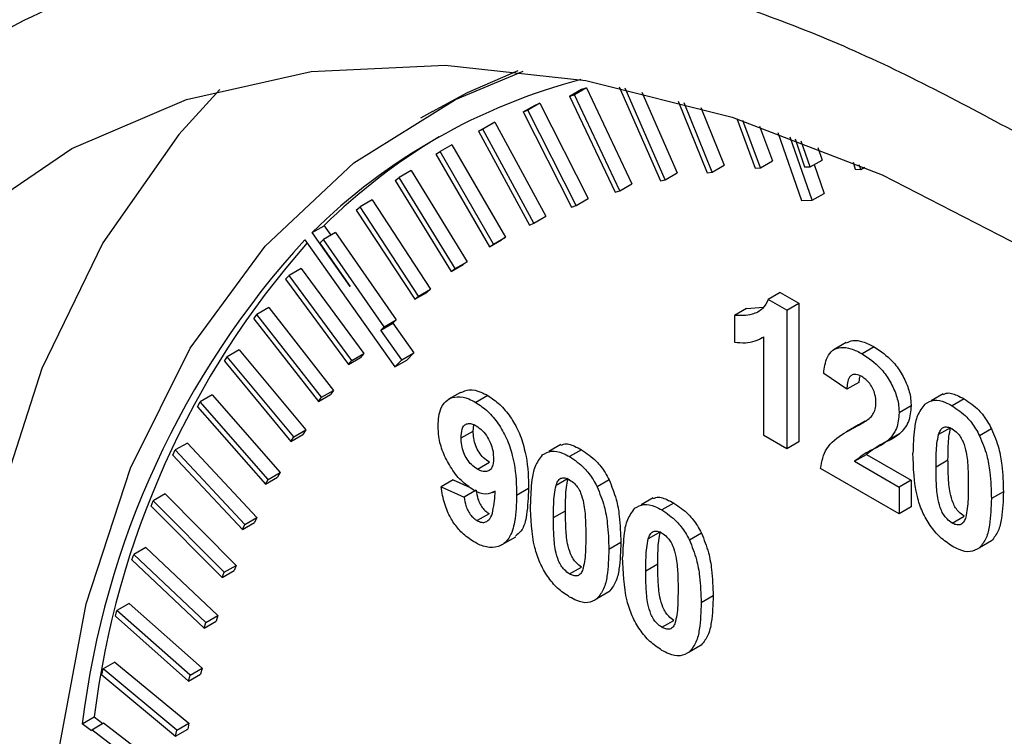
# Model space of a CAD drawing. Header units: inches. Extents: x 4 to 194, y 4 to 148.
# Tile 41 of 88: x 164.13 to 165.62, y 56.59 to 57.67. Entities that reach past the tile are written whole.
import ezdxf

# ---------------------------------------------------------------- set-up
doc = ezdxf.new("R2010")
doc.units = ezdxf.units.IN
doc.header["$LTSCALE"] = 18
doc.header["$MEASUREMENT"] = 0
doc.layers.add('SLD-DEFPOINTS', color=7, linetype='Continuous')
doc.layers.add('TEXT', color=140, linetype='Continuous', lineweight=25)
doc.dimstyles.new('SLDDIMSTYLE3', dxfattribs={"dimtxt": 0.18, "dimasz": 2.34, "dimexe": 0, "dimexo": 0.0625, "dimgap": 0, "dimtad": 0, "dimtih": 1, "dimtoh": 1, "dimdec": 0, "dimrnd": 1e-09, "dimzin": 0, "dimdsep": 46, "dimtxsty": 'Standard', "dimsah": 1, "dimcen": 0.09, "dimadec": 0, "dimazin": 0, "dimtfac": 2.34, "dimtdec": 0, "dimtofl": 0, "dimtmove": 0, "dimatfit": 3, "dimfxl": 0, "dimfrac": 2, "dimtolj": 1, "dimtzin": 0, "dimarcsym": 0})

msp = doc.modelspace()

# ---------------------------------------------------------------- linework, layer by layer
for p, q in [((164.9631, 57.5555), (164.9813, 57.566)), ((164.9886, 57.5681), (164.9704, 57.5576)), ((164.9813, 57.566), (164.9886, 57.5681)), ((164.9886, 57.5681), (165.0575, 57.4225)), ((165.0381, 57.5694), (165.1006, 57.4273)), ((165.1081, 57.4288), (165.0472, 57.5675)), ((164.9631, 57.5555), (164.9704, 57.5576)), ((164.9631, 57.5555), (165.032, 57.4099)), ((165.0393, 57.412), (164.9704, 57.5576)), ((165.0725, 57.5617), (165.1263, 57.4393)), ((164.8927, 57.5316), (164.9109, 57.5421)), ((164.9179, 57.5448), (164.8997, 57.5343)), ((164.9109, 57.5421), (164.9179, 57.5448)), ((164.9179, 57.5448), (164.9911, 57.4006)), ((165.1274, 57.5479), (165.1714, 57.4395)), ((165.1792, 57.4405), (165.1366, 57.5454)), ((165.1619, 57.5382), (165.1973, 57.451)), ((164.7552, 57.5325), (164.737, 57.522)), ((164.8927, 57.5316), (164.8997, 57.5343)), ((164.8927, 57.5316), (164.9659, 57.3874)), ((164.9729, 57.3901), (164.8997, 57.5343)), ((165.2164, 57.5215), (165.2443, 57.4466)), ((164.825, 57.5023), (164.8432, 57.5128)), ((164.8499, 57.516), (164.8317, 57.5055)), ((164.8432, 57.5128), (164.8499, 57.516)), ((164.8499, 57.516), (164.9272, 57.3736)), ((165.2523, 57.447), (165.2256, 57.5185)), ((165.2509, 57.51), (165.2705, 57.4575)), ((164.825, 57.5023), (164.8317, 57.5055)), ((164.825, 57.5023), (164.9023, 57.3599)), ((164.9091, 57.3631), (164.8317, 57.5055)), ((165.2785, 57.5003), (165.3147, 57.3976)), ((165.3309, 57.3978), (165.2972, 57.4935)), ((164.7848, 57.482), (164.7667, 57.4715)), ((164.7848, 57.482), (164.8661, 57.3417)), ((165.3048, 57.4907), (165.3192, 57.4484)), ((165.3274, 57.4483), (165.3142, 57.4872)), ((165.3392, 57.4775), (165.3456, 57.4588)), ((164.7602, 57.4678), (164.7667, 57.4715)), ((164.7602, 57.4678), (164.8415, 57.3274)), ((164.8479, 57.3312), (164.7667, 57.4715)), ((165.1792, 57.4405), (165.1973, 57.451)), ((165.2443, 57.4466), (165.2523, 57.447)), ((165.2523, 57.447), (165.2705, 57.4575)), ((165.3192, 57.4484), (165.3274, 57.4483)), ((165.3274, 57.4483), (165.3456, 57.4588)), ((165.3337, 57.452), (165.3491, 57.4083)), ((165.3926, 57.4556), (165.3959, 57.4451)), ((165.4042, 57.4445), (165.402, 57.4516)), ((165.4042, 57.4445), (165.4103, 57.448)), ((164.6985, 57.428), (164.7046, 57.4322)), ((164.7228, 57.4427), (164.7046, 57.4322)), ((164.7896, 57.2943), (164.7046, 57.4322)), ((164.7228, 57.4427), (164.8078, 57.3048)), ((165.1081, 57.4288), (165.1263, 57.4393)), ((165.1714, 57.4395), (165.1792, 57.4405)), ((165.3959, 57.4451), (165.4042, 57.4445)), ((164.6985, 57.428), (164.7835, 57.29)), ((165.0393, 57.412), (165.0575, 57.4225)), ((165.1006, 57.4273), (165.1081, 57.4288)), ((165.032, 57.4099), (165.0393, 57.412)), ((165.3309, 57.3978), (165.3491, 57.4083)), ((164.6399, 57.383), (164.6457, 57.3878)), ((164.6639, 57.3983), (164.6457, 57.3878)), ((164.7343, 57.2526), (164.6457, 57.3878)), ((164.6639, 57.3983), (164.7524, 57.2631)), ((164.9659, 57.3874), (164.9729, 57.3901)), ((164.9729, 57.3901), (164.9911, 57.4006)), ((165.3147, 57.3976), (165.3309, 57.3978)), ((164.6399, 57.383), (164.7285, 57.2478)), ((164.9091, 57.3631), (164.9272, 57.3736)), ((164.5728, 57.3489), (164.591, 57.3593)), ((164.591, 57.3593), (164.6012, 57.3448)), ((164.9023, 57.3599), (164.9091, 57.3631)), ((164.6304, 57.2672), (164.5728, 57.3489)), ((164.6083, 57.3488), (164.5901, 57.3383)), ((164.6083, 57.3488), (164.7002, 57.2166)), ((164.562, 57.3381), (164.6981, 57.1454)), ((164.5901, 57.3383), (164.5846, 57.3331)), ((164.5846, 57.3331), (164.6304, 57.2672)), ((164.682, 57.2061), (164.5901, 57.3383)), ((164.8415, 57.3274), (164.8597, 57.3379)), ((164.8415, 57.3274), (164.8479, 57.3312)), ((164.8479, 57.3312), (164.8661, 57.3417)), ((164.8661, 57.3417), (164.8597, 57.3379)), ((164.7835, 57.29), (164.8017, 57.3005)), ((164.7896, 57.2943), (164.8078, 57.3048)), ((164.8078, 57.3048), (164.8017, 57.3005)), ((164.5328, 57.2782), (164.5379, 57.2839)), ((164.5561, 57.2944), (164.5379, 57.2839)), ((164.633, 57.155), (164.5379, 57.2839)), ((164.5561, 57.2944), (164.6512, 57.1655)), ((164.7835, 57.29), (164.7896, 57.2943)), ((164.5328, 57.2782), (164.6279, 57.1492)), ((164.7285, 57.2478), (164.7467, 57.2583)), ((164.7285, 57.2478), (164.7343, 57.2526)), ((164.7343, 57.2526), (164.7524, 57.2631)), ((164.7524, 57.2631), (164.7467, 57.2583)), ((165.2824, 57.258), (165.2642, 57.2475)), ((165.2824, 57.258), (165.3104, 57.2418)), ((165.2922, 57.2313), (165.2642, 57.2475)), ((165.2922, 57.2313), (165.3104, 57.2418)), ((165.3104, 57.2418), (165.3104, 57.0318)), ((164.4845, 57.2185), (164.4892, 57.2247)), ((164.5074, 57.2352), (164.4892, 57.2247)), ((164.5873, 57.0994), (164.4892, 57.2247)), ((164.5074, 57.2352), (164.6055, 57.1099)), ((165.2312, 57.2337), (165.213, 57.2232)), ((165.213, 57.2232), (165.213, 57.1828)), ((165.2312, 57.2337), (165.2567, 57.2357)), ((165.2922, 57.2313), (165.2922, 57.0213)), ((164.4845, 57.2185), (164.5826, 57.0932)), ((164.677, 57.2012), (164.6952, 57.2117)), ((164.682, 57.2061), (164.7002, 57.2166)), ((164.7002, 57.2166), (164.6952, 57.2117)), ((164.6952, 57.2117), (164.727, 57.1667)), ((164.677, 57.2012), (164.682, 57.2061)), ((164.7088, 57.1562), (164.677, 57.2012)), ((165.2541, 57.1891), (165.2573, 57.191)), ((165.2573, 57.0415), (165.2573, 57.191)), ((165.3823, 57.1825), (165.3641, 57.172)), ((164.4624, 57.1713), (164.4442, 57.1608)), ((164.4624, 57.1713), (164.5632, 57.0499)), ((164.633, 57.155), (164.6512, 57.1655)), ((164.6512, 57.1655), (164.6461, 57.1597)), ((164.7088, 57.1562), (164.727, 57.1667)), ((164.727, 57.1667), (164.7163, 57.1559)), ((165.4248, 57.1758), (165.4066, 57.1653)), ((164.4399, 57.1541), (164.4442, 57.1608)), ((164.4399, 57.1541), (164.5406, 57.0327)), ((164.545, 57.0394), (164.4442, 57.1608)), ((164.6279, 57.1492), (164.6461, 57.1597)), ((164.6279, 57.1492), (164.633, 57.155)), ((164.6981, 57.1454), (164.7088, 57.1562)), ((164.6981, 57.1454), (164.7163, 57.1559)), ((165.3832, 57.1115), (165.3482, 57.1356)), ((165.4013, 57.122), (165.3832, 57.1115)), ((165.4024, 57.1309), (165.4013, 57.122)), ((164.5826, 57.0932), (164.6007, 57.1037)), ((164.5873, 57.0994), (164.6055, 57.1099)), ((164.6055, 57.1099), (164.6007, 57.1037)), ((164.7979, 57.1069), (164.7797, 57.0964)), ((165.5294, 57.1048), (165.5112, 57.0943)), ((164.399, 57.0852), (164.403, 57.0924)), ((164.4212, 57.1029), (164.403, 57.0924)), ((164.5062, 56.9751), (164.403, 57.0924)), ((164.4212, 57.1029), (164.5244, 56.9856)), ((164.5826, 57.0932), (164.5873, 57.0994)), ((164.8391, 57.1021), (164.8209, 57.0916)), ((165.561, 57.0971), (165.5428, 57.0866)), ((164.399, 57.0852), (164.5023, 56.968)), ((165.4806, 57.0864), (165.4624, 57.0759)), ((165.4109, 57.0631), (165.3927, 57.0526)), ((165.4011, 57.0576), (165.4109, 57.0631)), ((164.545, 57.0394), (164.5632, 57.0499)), ((164.5632, 57.0499), (164.5588, 57.0432)), ((164.7988, 57.0378), (164.817, 57.0483)), ((164.817, 57.0483), (164.8181, 57.0577)), ((165.4011, 57.0577), (165.3829, 57.0472)), ((165.463, 57.0439), (165.4448, 57.0334)), ((165.5404, 57.0534), (165.5223, 57.0429)), ((165.6026, 57.0515), (165.5844, 57.041)), ((164.3838, 57.0301), (164.3656, 57.0196)), ((164.3838, 57.0301), (164.4893, 56.9173)), ((164.5406, 57.0327), (164.5588, 57.0432)), ((164.5406, 57.0327), (164.545, 57.0394)), ((165.2922, 57.0213), (165.2573, 57.0415)), ((165.3104, 57.0318), (165.2922, 57.0213)), ((164.362, 57.012), (164.3656, 57.0196)), ((164.4711, 56.9068), (164.3656, 57.0196)), ((164.9497, 57.0277), (164.9315, 57.0172)), ((164.9813, 57.02), (164.9631, 57.0095)), ((164.362, 57.012), (164.4675, 56.8992)), ((164.8235, 56.9905), (164.8417, 57.001)), ((165.3948, 57.0025), (165.413, 57.013)), ((165.3948, 57.0025), (165.4624, 56.9635)), ((165.413, 57.013), (165.4806, 56.974)), ((165.5184, 56.9943), (165.5365, 57.0048)), ((164.5062, 56.9751), (164.5244, 56.9856)), ((164.5244, 56.9856), (164.5205, 56.9785)), ((165.4624, 56.9231), (165.3435, 56.9917)), ((164.5023, 56.968), (164.5205, 56.9785)), ((164.5023, 56.968), (164.5062, 56.9751)), ((164.7867, 56.9745), (164.7685, 56.964)), ((164.7867, 56.9745), (164.8123, 56.9629)), ((164.9607, 56.9763), (164.9425, 56.9658)), ((165.0229, 56.9744), (165.0047, 56.9639)), ((165.4806, 56.974), (165.4624, 56.9635)), ((165.4806, 56.974), (165.4806, 56.9336)), ((164.7685, 56.964), (164.8034, 56.9483)), ((164.8216, 56.9588), (164.8034, 56.9483)), ((164.847, 56.9553), (164.8505, 56.9573)), ((164.9009, 56.9614), (164.8827, 56.9509)), ((165.4624, 56.9635), (165.4624, 56.9231)), ((165.6205, 56.9564), (165.6023, 56.9459)), ((164.3289, 56.9346), (164.3321, 56.9426)), ((164.3503, 56.9531), (164.3321, 56.9426)), ((164.4396, 56.8344), (164.3321, 56.9426)), ((164.3503, 56.9531), (164.4578, 56.8449)), ((165.0895, 56.947), (165.0714, 56.9365)), ((165.1212, 56.9393), (165.103, 56.9288)), ((164.3289, 56.9346), (164.4365, 56.8264)), ((164.9386, 56.9172), (164.9568, 56.9277)), ((165.4806, 56.9336), (165.4624, 56.9231)), ((164.4675, 56.8992), (164.4857, 56.9097)), ((164.4711, 56.9068), (164.4893, 56.9173)), ((164.4893, 56.9173), (164.4857, 56.9097)), ((164.8413, 56.9231), (164.8231, 56.9127)), ((165.5428, 56.909), (165.561, 56.9195)), ((164.4675, 56.8992), (164.4711, 56.9068)), ((165.1006, 56.8955), (165.0824, 56.885)), ((164.8634, 56.8778), (164.8816, 56.8883)), ((165.1628, 56.8937), (165.1446, 56.8832)), ((165.6025, 56.8819), (165.5843, 56.8714)), ((164.3208, 56.872), (164.3026, 56.8615)), ((164.3208, 56.872), (164.4301, 56.7688)), ((165.0407, 56.8793), (165.0226, 56.8688)), ((164.2999, 56.8531), (164.3026, 56.8615)), ((164.2999, 56.8531), (164.4092, 56.7499)), ((164.4119, 56.7583), (164.3026, 56.8615)), ((164.4365, 56.8264), (164.4546, 56.8369)), ((164.4396, 56.8344), (164.4578, 56.8449)), ((164.4578, 56.8449), (164.4546, 56.8369)), ((164.9631, 56.8318), (164.9813, 56.8423)), ((165.0785, 56.8365), (165.0967, 56.847)), ((164.4365, 56.8264), (164.4396, 56.8344)), ((165.0227, 56.8047), (165.0046, 56.7942)), ((165.1806, 56.7985), (165.1624, 56.788)), ((164.2749, 56.7678), (164.2772, 56.7766)), ((164.2954, 56.7871), (164.2772, 56.7766)), ((164.388, 56.6785), (164.2772, 56.7766)), ((164.2954, 56.7871), (164.4062, 56.689)), ((164.2749, 56.7678), (164.3857, 56.6697)), ((164.4092, 56.7499), (164.4273, 56.7604)), ((164.4119, 56.7583), (164.4301, 56.7688)), ((164.4301, 56.7688), (164.4273, 56.7604)), ((165.103, 56.7511), (165.1212, 56.7616)), ((164.4092, 56.7499), (164.4119, 56.7583)), ((165.1626, 56.724), (165.1444, 56.7135)), ((164.254, 56.6789), (164.256, 56.688)), ((164.2741, 56.6985), (164.256, 56.688)), ((164.368, 56.5953), (164.256, 56.688)), ((164.2741, 56.6985), (164.3862, 56.6058)), ((164.388, 56.6785), (164.4062, 56.689)), ((164.4062, 56.689), (164.4039, 56.6802)), ((164.254, 56.6789), (164.3661, 56.5862)), ((164.3857, 56.6697), (164.4039, 56.6802)), ((164.3857, 56.6697), (164.388, 56.6785)), ((164.2246, 56.6048), (164.2428, 56.6153)), ((164.2428, 56.6153), (164.2555, 56.6056)), ((164.2386, 56.5942), (164.2246, 56.6048)), ((164.2389, 56.596), (164.2386, 56.5942)), ((164.2389, 56.596), (164.257, 56.6065)), ((164.352, 56.5089), (164.2389, 56.596)), ((164.257, 56.6065), (164.3702, 56.5194)), ((164.3661, 56.5862), (164.3843, 56.5967)), ((164.368, 56.5953), (164.3862, 56.6058)), ((164.3862, 56.6058), (164.3843, 56.5967)), ((164.3661, 56.5862), (164.368, 56.5953))]:
    msp.add_line(p, q)
at = {"flags": 128}
for points in [[(164.1283, 54.1563), (163.9819, 54.4462), (163.8559, 54.7417), (163.7519, 55.0391), (163.6711, 55.3349), (163.6145, 55.6254), (163.5829, 55.9072), (163.5765, 56.1768), (163.5955, 56.4309), (163.6397, 56.6665), (163.7085, 56.8807), (163.801, 57.0709), (163.9162, 57.2348), (164.0527, 57.3704), (164.2087, 57.4761), (164.3824, 57.5505), (164.5717, 57.5928), (164.7744, 57.6024), (164.9878, 57.5793), (165.2095, 57.5237), (165.4367, 57.4363)], [(164.7369, 54.3665), (164.5892, 54.6431), (164.4615, 54.9265), (164.3555, 55.2129), (164.2725, 55.4985), (164.2137, 55.7796), (164.1798, 56.0524), (164.1713, 56.3135), (164.1883, 56.5592), (164.2305, 56.7864), (164.2975, 56.9921), (164.3883, 57.1736), (164.5017, 57.3284), (164.6363, 57.4546), (164.7902, 57.5504), (164.8929, 57.5935)], [(164.7552, 57.5325), (164.8084, 57.5609), (164.885, 57.5944)], [(164.4331, 57.5654), (164.3708, 57.4972), (164.2556, 57.3333), (164.1631, 57.1431), (164.0943, 56.9289), (164.0501, 56.6933), (164.0311, 56.4392), (164.0374, 56.1696), (164.0691, 55.8878), (164.1256, 55.5973), (164.2064, 55.3015), (164.3104, 55.0041), (164.4364, 54.7086), (164.5829, 54.4187), (164.748, 54.1379)], [(165.4367, 57.4363), (165.6667, 57.3182), (165.8968, 57.1708), (166.124, 56.9958), (166.3457, 56.7954), (166.5591, 56.5721), (166.7618, 56.3285), (166.9511, 56.0676), (167.1248, 55.7926), (167.2808, 55.5068), (167.4173, 55.2137), (167.5325, 54.9168), (167.625, 54.6198), (167.6938, 54.3262), (167.7379, 54.0396)]]:
    msp.add_lwpolyline(points, dxfattribs=at)
for centre, radius, start, end in [((165.2126, 56.6982), 0.9126, 104.7482, 134.5183), ((165.2325, 56.7075), 0.9146, 120.711, 134.5412), ((165.5373, 56.4451), 1.3224, 137.5205, 173.0633), ((165.5641, 56.4531), 1.3312, 138.607, 173.0018)]:
    msp.add_arc(centre, radius, start, end)
for points, knots in [([(167.6999, 52.2227), (167.7266, 52.2385), (167.8126, 52.2891), (167.935, 52.4013), (168.0658, 52.554), (168.1737, 52.7256), (168.2624, 52.9165), (168.3308, 53.1251), (168.3789, 53.3491), (168.4064, 53.5863), (168.4137, 53.8344), (168.401, 54.091), (168.369, 54.3538), (168.3186, 54.6198), (168.2513, 54.8851), (168.1699, 55.143), (168.0809, 55.381), (167.993, 55.5869), (167.9038, 55.7761), (167.8184, 55.9415), (167.7032, 56.1476), (167.5936, 56.3251), (167.4646, 56.5158), (167.3505, 56.6734), (167.2082, 56.8535), (167.0531, 57.0329), (166.8852, 57.2091), (166.7072, 57.3775), (166.521, 57.5348), (166.3284, 57.6785), (166.1312, 57.8064), (165.9309, 57.917), (165.7288, 58.0087), (165.5264, 58.0803), (165.3247, 58.1305), (165.1251, 58.1584), (164.9289, 58.1625), (164.7368, 58.1425), (164.5519, 58.0939), (164.4197, 58.0448), (164.3553, 58.004), (164.3449, 57.9973)], [0, 0, 0, 0, 0.0109626, 0.0352853, 0.0582635, 0.0820342, 0.1067796, 0.1326148, 0.159599, 0.1877468, 0.2170285, 0.2473649, 0.2786401, 0.3106651, 0.3431338, 0.3754847, 0.4063622, 0.4330345, 0.454726, 0.480435, 0.4988891, 0.5383348, 0.55422, 0.5803896, 0.6071923, 0.6354527, 0.6643046, 0.6933235, 0.7221603, 0.7505557, 0.7783196, 0.805322, 0.8314878, 0.8567869, 0.8812426, 0.9049312, 0.9279839, 0.9505935, 0.9730237, 0.9956212, 1, 1, 1, 1]), ([(165.6667, 52.321), (165.5748, 52.378), (165.383, 52.4969), (165.1084, 52.7185), (164.8574, 52.9571), (164.6341, 53.2039), (164.4381, 53.4495), (164.2534, 53.7119), (164.0259, 54.0805), (163.833, 54.4653), (163.6786, 54.8589), (163.5766, 55.1757), (163.4949, 55.5124), (163.4425, 55.8609), (163.4248, 56.1883), (163.4404, 56.4962), (163.4907, 56.7858), (163.5719, 57.0341), (163.6749, 57.2377), (163.7901, 57.4), (163.9262, 57.5376), (164.1346, 57.6846), (164.3809, 57.7715), (164.6411, 57.7957), (164.8691, 57.7832), (165.1245, 57.7291), (165.4013, 57.6293), (165.5772, 57.5345), (165.6667, 57.4862)], [0, 0, 0, 0, 0.040662, 0.08489, 0.13246, 0.170855, 0.210048, 0.250645, 0.291525, 0.372966, 0.412167, 0.450556, 0.498135, 0.542364, 0.583025, 0.621291, 0.658138, 0.693338, 0.719161, 0.74374, 0.767925, 0.791612, 0.839299, 0.86388, 0.889696, 0.924897, 0.961741, 1, 1, 1, 1]), ([(165.2642, 57.2475), (165.2617, 57.2426), (165.2565, 57.2321), (165.237, 57.2226), (165.222, 57.223), (165.213, 57.2232)], [0, 0, 0, 0, 0.265215, 0.561067, 1, 1, 1, 1]), ([(165.213, 57.1828), (165.2185, 57.1823), (165.2289, 57.1814), (165.2443, 57.184), (165.253, 57.1887), (165.2573, 57.191)], [0, 0, 0, 0, 0.360511, 0.682312, 1, 1, 1, 1]), ([(165.3826, 57.182), (165.3858, 57.1834), (165.3937, 57.1869), (165.4091, 57.1838), (165.4192, 57.1787), (165.4248, 57.1758)], [0, 0, 0, 0, 0.232341, 0.571102, 1, 1, 1, 1]), ([(165.3482, 57.1356), (165.3492, 57.144), (165.3508, 57.1568), (165.3609, 57.1718), (165.3749, 57.176), (165.3908, 57.1735), (165.4009, 57.1682), (165.4066, 57.1653)], [0, 0, 0, 0, 0.2916842, 0.4486102, 0.5998661, 0.7764416, 1, 1, 1, 1]), ([(165.4066, 57.1653), (165.4163, 57.1586), (165.4322, 57.1477), (165.448, 57.1257), (165.4578, 57.1056), (165.462, 57.0885), (165.4623, 57.0787), (165.4624, 57.0759)], [0, 0, 0, 0, 0.317103, 0.523652, 0.73162, 0.924939, 1, 1, 1, 1]), ([(165.4248, 57.1758), (165.4344, 57.1691), (165.4504, 57.1582), (165.4662, 57.1362), (165.476, 57.1161), (165.4802, 57.099), (165.4805, 57.0892), (165.4806, 57.0864)], [0, 0, 0, 0, 0.317102, 0.523651, 0.731624, 0.924939, 1, 1, 1, 1]), ([(165.4059, 57.1307), (165.403, 57.1322), (165.3984, 57.1346), (165.3913, 57.1338), (165.3862, 57.1291), (165.384, 57.1211), (165.3834, 57.1148), (165.3832, 57.1115)], [0, 0, 0, 0, 0.2451398, 0.3834349, 0.5169311, 0.7446026, 1, 1, 1, 1]), ([(165.4274, 57.0907), (165.4272, 57.0951), (165.4267, 57.1025), (165.423, 57.1125), (165.4183, 57.1202), (165.4125, 57.1264), (165.408, 57.1293), (165.4059, 57.1307)], [0, 0, 0, 0, 0.276204, 0.46781, 0.665771, 0.842224, 1, 1, 1, 1]), ([(164.7981, 57.1065), (164.8023, 57.1084), (164.8121, 57.1127), (164.8269, 57.1085), (164.8356, 57.1039), (164.8391, 57.1021)], [0, 0, 0, 0, 0.315193, 0.725976, 1, 1, 1, 1]), ([(165.5299, 57.1039), (165.5311, 57.1045), (165.5374, 57.1075), (165.549, 57.1032), (165.5575, 57.0989), (165.561, 57.0971)], [0, 0, 0, 0, 0.121782, 0.629694, 1, 1, 1, 1]), ([(164.7638, 57.0562), (164.7643, 57.0657), (164.765, 57.0805), (164.7774, 57.0969), (164.7938, 57.1018), (164.8087, 57.0981), (164.8174, 57.0935), (164.8209, 57.0916)], [0, 0, 0, 0, 0.316273, 0.492688, 0.663808, 0.865473, 1, 1, 1, 1]), ([(164.8209, 57.0916), (164.8272, 57.0874), (164.8403, 57.0785), (164.8556, 57.0594), (164.8685, 57.0369), (164.8792, 57.0044), (164.8825, 56.9749), (164.8827, 56.9547), (164.8827, 56.9509)], [0, 0, 0, 0, 0.1408432, 0.2938772, 0.4511571, 0.6233686, 0.9286562, 1, 1, 1, 1]), ([(164.8391, 57.1021), (164.8453, 57.0979), (164.8584, 57.089), (164.8738, 57.0699), (164.8867, 57.0474), (164.8974, 57.0149), (164.9007, 56.9854), (164.9008, 56.9652), (164.9009, 56.9614)], [0, 0, 0, 0, 0.140843, 0.293877, 0.451157, 0.623369, 0.928656, 1, 1, 1, 1]), ([(165.4205, 57.0704), (165.4221, 57.0726), (165.4254, 57.0773), (165.4272, 57.0846), (165.4274, 57.0892), (165.4274, 57.0907)], [0, 0, 0, 0, 0.368796, 0.789705, 1, 1, 1, 1]), ([(165.5014, 57.0892), (165.4973, 57.0836), (165.489, 57.0723), (165.4844, 57.0462), (165.4838, 57.0271), (165.4834, 57.0149)], [0, 0, 0, 0, 0.264763, 0.528915, 1, 1, 1, 1]), ([(165.5014, 57.0892), (165.5059, 57.0918), (165.5156, 57.0971), (165.5308, 57.093), (165.5393, 57.0885), (165.5428, 57.0866)], [0, 0, 0, 0, 0.3432, 0.723056, 1, 1, 1, 1]), ([(165.561, 57.0971), (165.5688, 57.0918), (165.5826, 57.0822), (165.5952, 57.0653), (165.6007, 57.0552), (165.6026, 57.0515)], [0, 0, 0, 0, 0.448804, 0.800843, 1, 1, 1, 1]), ([(165.4624, 57.0759), (165.4618, 57.0678), (165.4609, 57.0557), (165.4529, 57.0417), (165.4475, 57.0362), (165.4448, 57.0334)], [0, 0, 0, 0, 0.507946, 0.758631, 1, 1, 1, 1]), ([(165.4806, 57.0864), (165.48, 57.0783), (165.4791, 57.0662), (165.4711, 57.0522), (165.4656, 57.0467), (165.463, 57.0439)], [0, 0, 0, 0, 0.507944, 0.758611, 1, 1, 1, 1]), ([(165.5428, 57.0866), (165.5506, 57.0813), (165.5644, 57.0717), (165.5771, 57.0548), (165.5825, 57.0447), (165.5844, 57.041)], [0, 0, 0, 0, 0.4488049, 0.800843, 1, 1, 1, 1]), ([(164.7988, 57.0378), (164.7989, 57.0423), (164.7991, 57.0489), (164.8026, 57.0571), (164.8084, 57.0599), (164.8151, 57.0596), (164.8192, 57.0574), (164.8216, 57.0562)], [0, 0, 0, 0, 0.342479, 0.502634, 0.648468, 0.796459, 1, 1, 1, 1]), ([(165.3927, 57.0526), (165.397, 57.0549), (165.404, 57.0588), (165.4136, 57.0644), (165.4182, 57.0684), (165.4205, 57.0704)], [0, 0, 0, 0, 0.447953, 0.722238, 1, 1, 1, 1]), ([(164.8172, 56.9592), (164.8109, 56.9636), (164.7972, 56.9731), (164.7823, 56.9934), (164.7706, 57.016), (164.7646, 57.0373), (164.764, 57.0508), (164.7638, 57.0562)], [0, 0, 0, 0, 0.198854, 0.430975, 0.647625, 0.858698, 1, 1, 1, 1]), ([(164.8417, 57.001), (164.8385, 57.0032), (164.8325, 57.0074), (164.8255, 57.0161), (164.8202, 57.0261), (164.8174, 57.0371), (164.8171, 57.0447), (164.817, 57.0483)], [0, 0, 0, 0, 0.20382, 0.395205, 0.591949, 0.808682, 1, 1, 1, 1]), ([(164.8216, 57.0562), (164.8248, 57.054), (164.8315, 57.0492), (164.8389, 57.0389), (164.8445, 57.0278), (164.8473, 57.0169), (164.8476, 57.0099), (164.8477, 57.0068)], [0, 0, 0, 0, 0.197232, 0.425008, 0.640974, 0.836884, 1, 1, 1, 1]), ([(165.3435, 56.9917), (165.3455, 57.0023), (165.3498, 57.0248), (165.3734, 57.0421), (165.3882, 57.0501), (165.3927, 57.0526)], [0, 0, 0, 0, 0.380488, 0.811225, 1, 1, 1, 1]), ([(165.463, 57.0439), (165.4589, 57.041), (165.4508, 57.0352), (165.4325, 57.0277), (165.4208, 57.0188), (165.413, 57.013)], [0, 0, 0, 0, 0.253322, 0.506026, 1, 1, 1, 1]), ([(165.5223, 57.0429), (165.523, 57.0451), (165.5244, 57.0493), (165.529, 57.0545), (165.5358, 57.0548), (165.5401, 57.0531), (165.5424, 57.0518), (165.5428, 57.0516)], [0, 0, 0, 0, 0.258824, 0.491352, 0.708823, 0.951184, 1, 1, 1, 1]), ([(165.5365, 57.0048), (165.5366, 57.0117), (165.5368, 57.0235), (165.5376, 57.0397), (165.5395, 57.0489), (165.5404, 57.0534)], [0, 0, 0, 0, 0.425245, 0.719745, 1, 1, 1, 1]), ([(165.5428, 57.0516), (165.5455, 57.0497), (165.5504, 57.0463), (165.5559, 57.0393), (165.5608, 57.0294), (165.5653, 57.0132), (165.5671, 56.991), (165.5672, 56.9743), (165.5673, 56.9661)], [0, 0, 0, 0, 0.105064, 0.193531, 0.28401, 0.45932, 0.733496, 1, 1, 1, 1]), ([(165.6026, 57.0515), (165.6066, 57.0417), (165.6139, 57.024), (165.6194, 56.9918), (165.62, 56.9698), (165.6205, 56.9564)], [0, 0, 0, 0, 0.324811, 0.587444, 1, 1, 1, 1]), ([(164.8235, 56.9905), (164.8204, 56.9927), (164.8143, 56.9969), (164.8074, 57.0056), (164.802, 57.0156), (164.7992, 57.0266), (164.7989, 57.0342), (164.7988, 57.0378)], [0, 0, 0, 0, 0.20382, 0.395204, 0.591948, 0.808682, 1, 1, 1, 1]), ([(164.9501, 57.0268), (164.9514, 57.0274), (164.9577, 57.0304), (164.9693, 57.0261), (164.9777, 57.0218), (164.9813, 57.02)], [0, 0, 0, 0, 0.121777, 0.629668, 1, 1, 1, 1]), ([(165.4448, 57.0334), (165.4407, 57.0305), (165.4327, 57.0247), (165.4144, 57.0173), (165.4026, 57.0084), (165.3948, 57.0025)], [0, 0, 0, 0, 0.253322, 0.506026, 1, 1, 1, 1]), ([(165.5184, 56.9943), (165.5184, 57.0013), (165.5186, 57.013), (165.5194, 57.0292), (165.5213, 57.0384), (165.5223, 57.0429)], [0, 0, 0, 0, 0.425246, 0.719746, 1, 1, 1, 1]), ([(165.5844, 57.041), (165.5884, 57.0312), (165.5957, 57.0135), (165.6012, 56.9813), (165.6019, 56.9593), (165.6023, 56.9459)], [0, 0, 0, 0, 0.324811, 0.587444, 1, 1, 1, 1]), ([(164.9217, 57.0121), (164.9262, 57.0146), (164.9358, 57.02), (164.9511, 57.0158), (164.9595, 57.0114), (164.9631, 57.0095)], [0, 0, 0, 0, 0.343179, 0.723047, 1, 1, 1, 1]), ([(164.9813, 57.02), (164.989, 57.0147), (165.0028, 57.0051), (165.0155, 56.9882), (165.0209, 56.9781), (165.0229, 56.9744)], [0, 0, 0, 0, 0.448787, 0.800842, 1, 1, 1, 1]), ([(165.5428, 56.874), (165.5366, 56.8782), (165.5238, 56.8868), (165.509, 56.9051), (165.4971, 56.9258), (165.4851, 56.9624), (165.4841, 56.9927), (165.4834, 57.0149)], [0, 0, 0, 0, 0.141173, 0.2862, 0.435536, 0.58692, 1, 1, 1, 1]), ([(164.8477, 57.0068), (164.8476, 57.0021), (164.8474, 56.9953), (164.8418, 56.9881), (164.8352, 56.9863), (164.8289, 56.9876), (164.8251, 56.9897), (164.8235, 56.9905)], [0, 0, 0, 0, 0.3541844, 0.5126059, 0.6670281, 0.8603957, 1, 1, 1, 1]), ([(164.9217, 57.0121), (164.9175, 57.0065), (164.9093, 56.9952), (164.9046, 56.9691), (164.904, 56.95), (164.9037, 56.9378)], [0, 0, 0, 0, 0.264762, 0.528914, 1, 1, 1, 1]), ([(164.9631, 57.0095), (164.9709, 57.0042), (164.9847, 56.9946), (164.9973, 56.9777), (165.0028, 56.9676), (165.0047, 56.9639)], [0, 0, 0, 0, 0.448798, 0.800846, 1, 1, 1, 1]), ([(165.561, 56.9195), (165.5583, 56.9214), (165.5534, 56.9249), (165.5478, 56.9319), (165.5431, 56.9416), (165.5386, 56.9577), (165.5368, 56.9798), (165.5366, 56.9966), (165.5365, 57.0048)], [0, 0, 0, 0, 0.107304, 0.194882, 0.284673, 0.457596, 0.732754, 1, 1, 1, 1]), ([(165.5428, 56.909), (165.5401, 56.9109), (165.5352, 56.9144), (165.5297, 56.9214), (165.5249, 56.9311), (165.5204, 56.9472), (165.5186, 56.9693), (165.5184, 56.9861), (165.5184, 56.9943)], [0, 0, 0, 0, 0.107304, 0.194882, 0.284674, 0.457596, 0.732754, 1, 1, 1, 1]), ([(164.9425, 56.9658), (164.9433, 56.968), (164.9447, 56.9722), (164.9493, 56.9774), (164.9561, 56.9777), (164.9604, 56.976), (164.9627, 56.9747), (164.9631, 56.9745)], [0, 0, 0, 0, 0.2588084, 0.4913403, 0.7088159, 0.9511824, 1, 1, 1, 1]), ([(164.9568, 56.9277), (164.9569, 56.9346), (164.957, 56.9463), (164.9579, 56.9626), (164.9598, 56.9718), (164.9607, 56.9763)], [0, 0, 0, 0, 0.425245, 0.719746, 1, 1, 1, 1]), ([(164.9631, 56.9745), (164.9658, 56.9726), (164.9707, 56.9692), (164.9762, 56.9622), (164.981, 56.9523), (164.9855, 56.9361), (164.9874, 56.9139), (164.9875, 56.8972), (164.9876, 56.889)], [0, 0, 0, 0, 0.105062, 0.193539, 0.284018, 0.459326, 0.733499, 1, 1, 1, 1]), ([(165.0229, 56.9744), (165.0269, 56.9646), (165.0341, 56.9469), (165.0396, 56.9146), (165.0403, 56.8927), (165.0407, 56.8793)], [0, 0, 0, 0, 0.324807, 0.5874433, 1, 1, 1, 1]), ([(164.8182, 56.8805), (164.8119, 56.8848), (164.8002, 56.8926), (164.7871, 56.9088), (164.7768, 56.9277), (164.771, 56.9466), (164.7691, 56.9595), (164.7685, 56.964)], [0, 0, 0, 0, 0.225544, 0.416412, 0.61297, 0.864446, 1, 1, 1, 1]), ([(164.8505, 56.9574), (164.8457, 56.9552), (164.8356, 56.9507), (164.8238, 56.9555), (164.8181, 56.9587), (164.8172, 56.9592)], [0, 0, 0, 0, 0.437443, 0.909004, 1, 1, 1, 1]), ([(164.8216, 56.9588), (164.8223, 56.9542), (164.8233, 56.947), (164.8271, 56.9376), (164.8317, 56.9309), (164.8366, 56.9261), (164.84, 56.924), (164.8413, 56.9231)], [0, 0, 0, 0, 0.323254, 0.517376, 0.714633, 0.888768, 1, 1, 1, 1]), ([(164.8231, 56.9127), (164.8253, 56.9116), (164.8294, 56.9096), (164.8367, 56.9102), (164.844, 56.9163), (164.8486, 56.9331), (164.8497, 56.9474), (164.8505, 56.9574)], [0, 0, 0, 0, 0.11289, 0.206581, 0.328823, 0.526744, 1, 1, 1, 1]), ([(164.9009, 56.9614), (164.9003, 56.9482), (164.8995, 56.9264), (164.8937, 56.8994), (164.884, 56.8916), (164.881, 56.8892)], [0, 0, 0, 0, 0.5209367, 0.85671, 1, 1, 1, 1]), ([(164.9386, 56.9172), (164.9387, 56.9241), (164.9389, 56.9358), (164.9397, 56.9521), (164.9416, 56.9613), (164.9425, 56.9658)], [0, 0, 0, 0, 0.425244, 0.719746, 1, 1, 1, 1]), ([(165.0047, 56.9639), (165.0087, 56.9541), (165.016, 56.9364), (165.0215, 56.9041), (165.0221, 56.8822), (165.0226, 56.8688)], [0, 0, 0, 0, 0.324807, 0.587444, 1, 1, 1, 1]), ([(165.5673, 56.9661), (165.5672, 56.9592), (165.5671, 56.9475), (165.5662, 56.9312), (165.5643, 56.9221), (165.5634, 56.9177)], [0, 0, 0, 0, 0.426688, 0.720491, 1, 1, 1, 1]), ([(165.6205, 56.9564), (165.62, 56.943), (165.6194, 56.923), (165.614, 56.8968), (165.6062, 56.8867), (165.6025, 56.8819)], [0, 0, 0, 0, 0.5160536, 0.7681313, 1, 1, 1, 1]), ([(164.8034, 56.9483), (164.8041, 56.9437), (164.8051, 56.9365), (164.809, 56.9271), (164.8135, 56.9204), (164.8184, 56.9156), (164.8218, 56.9135), (164.8231, 56.9127)], [0, 0, 0, 0, 0.323253, 0.517377, 0.714633, 0.888769, 1, 1, 1, 1]), ([(164.8827, 56.9509), (164.8823, 56.9375), (164.8817, 56.9154), (164.8743, 56.8879), (164.8594, 56.8731), (164.8408, 56.8706), (164.8272, 56.8755), (164.8199, 56.8796), (164.8182, 56.8805)], [0, 0, 0, 0, 0.3214784, 0.5286897, 0.6625439, 0.8001841, 0.952101, 1, 1, 1, 1]), ([(165.09, 56.9461), (165.0912, 56.9466), (165.0976, 56.9496), (165.1092, 56.9454), (165.1176, 56.9411), (165.1212, 56.9393)], [0, 0, 0, 0, 0.12174, 0.629694, 1, 1, 1, 1]), ([(165.1212, 56.9393), (165.1289, 56.9339), (165.1427, 56.9244), (165.1554, 56.9075), (165.1608, 56.8973), (165.1628, 56.8937)], [0, 0, 0, 0, 0.448804, 0.800842, 1, 1, 1, 1]), ([(165.6023, 56.9459), (165.6018, 56.9325), (165.6012, 56.9125), (165.5958, 56.8864), (165.588, 56.8762), (165.5843, 56.8714)], [0, 0, 0, 0, 0.516054, 0.768131, 1, 1, 1, 1]), ([(164.9631, 56.7969), (164.9568, 56.8011), (164.9441, 56.8097), (164.9293, 56.828), (164.9174, 56.8487), (164.9054, 56.8852), (164.9044, 56.9156), (164.9037, 56.9378)], [0, 0, 0, 0, 0.141166, 0.2862, 0.435532, 0.586917, 1, 1, 1, 1]), ([(164.9813, 56.8423), (164.9786, 56.8443), (164.9736, 56.8478), (164.9681, 56.8547), (164.9634, 56.8645), (164.9588, 56.8806), (164.9571, 56.9027), (164.9569, 56.9195), (164.9568, 56.9277)], [0, 0, 0, 0, 0.1073155, 0.194893, 0.2846826, 0.4576035, 0.7327565, 1, 1, 1, 1]), ([(165.0615, 56.9314), (165.0574, 56.9257), (165.0492, 56.9145), (165.0445, 56.8883), (165.0439, 56.8693), (165.0435, 56.8571)], [0, 0, 0, 0, 0.264762, 0.528914, 1, 1, 1, 1]), ([(165.0615, 56.9314), (165.0661, 56.9339), (165.0757, 56.9392), (165.091, 56.9351), (165.0994, 56.9306), (165.103, 56.9288)], [0, 0, 0, 0, 0.343168, 0.723025, 1, 1, 1, 1]), ([(165.103, 56.9288), (165.1107, 56.9234), (165.1245, 56.9139), (165.1372, 56.897), (165.1426, 56.8868), (165.1446, 56.8832)], [0, 0, 0, 0, 0.448804, 0.800843, 1, 1, 1, 1]), ([(164.9631, 56.8318), (164.9604, 56.8338), (164.9555, 56.8373), (164.9499, 56.8443), (164.9452, 56.854), (164.9407, 56.8701), (164.9389, 56.8922), (164.9387, 56.909), (164.9386, 56.9172)], [0, 0, 0, 0, 0.107304, 0.194883, 0.284674, 0.457597, 0.732753, 1, 1, 1, 1]), ([(165.5634, 56.9177), (165.5627, 56.9155), (165.5613, 56.9112), (165.5566, 56.9061), (165.5499, 56.9058), (165.5456, 56.9075), (165.5433, 56.9087), (165.5428, 56.909)], [0, 0, 0, 0, 0.258387, 0.490572, 0.707876, 0.945338, 1, 1, 1, 1]), ([(165.0824, 56.885), (165.0831, 56.8873), (165.0846, 56.8915), (165.0892, 56.8967), (165.0959, 56.8969), (165.1003, 56.8952), (165.1026, 56.894), (165.103, 56.8938)], [0, 0, 0, 0, 0.258794, 0.491316, 0.708781, 0.951136, 1, 1, 1, 1]), ([(165.0967, 56.847), (165.0968, 56.8539), (165.0969, 56.8656), (165.0978, 56.8819), (165.0997, 56.8911), (165.1006, 56.8955)], [0, 0, 0, 0, 0.425245, 0.719746, 1, 1, 1, 1]), ([(164.9876, 56.889), (164.9875, 56.882), (164.9874, 56.8704), (164.9865, 56.8541), (164.9846, 56.845), (164.9837, 56.8406)], [0, 0, 0, 0, 0.426687, 0.720492, 1, 1, 1, 1]), ([(165.0785, 56.8365), (165.0786, 56.8434), (165.0787, 56.8551), (165.0796, 56.8714), (165.0815, 56.8806), (165.0824, 56.885)], [0, 0, 0, 0, 0.425244, 0.719746, 1, 1, 1, 1]), ([(165.103, 56.8938), (165.1057, 56.8919), (165.1106, 56.8884), (165.116, 56.8814), (165.1209, 56.8715), (165.1254, 56.8553), (165.1272, 56.8332), (165.1274, 56.8165), (165.1275, 56.8082)], [0, 0, 0, 0, 0.105051, 0.193529, 0.284009, 0.459319, 0.733495, 1, 1, 1, 1]), ([(165.1446, 56.8832), (165.1486, 56.8734), (165.1558, 56.8556), (165.1613, 56.8234), (165.162, 56.8014), (165.1624, 56.788)], [0, 0, 0, 0, 0.324807, 0.587444, 1, 1, 1, 1]), ([(165.1628, 56.8937), (165.1668, 56.8839), (165.174, 56.8661), (165.1795, 56.8339), (165.1802, 56.8119), (165.1806, 56.7985)], [0, 0, 0, 0, 0.324807, 0.587443, 1, 1, 1, 1]), ([(165.0226, 56.8688), (165.0221, 56.8554), (165.0215, 56.8354), (165.0161, 56.8092), (165.0083, 56.7991), (165.0046, 56.7942)], [0, 0, 0, 0, 0.5160546, 0.7681318, 1, 1, 1, 1]), ([(165.0407, 56.8793), (165.0403, 56.8659), (165.0397, 56.8459), (165.0343, 56.8197), (165.0265, 56.8096), (165.0227, 56.8047)], [0, 0, 0, 0, 0.516055, 0.768132, 1, 1, 1, 1]), ([(165.5843, 56.8714), (165.5797, 56.8688), (165.5701, 56.8635), (165.5548, 56.8677), (165.5463, 56.8721), (165.5428, 56.874)], [0, 0, 0, 0, 0.343174, 0.727256, 1, 1, 1, 1]), ([(165.103, 56.7161), (165.0967, 56.7204), (165.084, 56.729), (165.0691, 56.7472), (165.0573, 56.768), (165.0453, 56.8045), (165.0443, 56.8349), (165.0435, 56.8571)], [0, 0, 0, 0, 0.141173, 0.286205, 0.435537, 0.58692, 1, 1, 1, 1]), ([(164.9837, 56.8406), (164.983, 56.8384), (164.9815, 56.8341), (164.9769, 56.829), (164.9702, 56.8287), (164.9659, 56.8304), (164.9636, 56.8316), (164.9631, 56.8318)], [0, 0, 0, 0, 0.258385, 0.490529, 0.707831, 0.94529, 1, 1, 1, 1]), ([(165.103, 56.7511), (165.1003, 56.753), (165.0953, 56.7565), (165.0898, 56.7635), (165.0851, 56.7733), (165.0805, 56.7894), (165.0788, 56.8115), (165.0786, 56.8282), (165.0785, 56.8365)], [0, 0, 0, 0, 0.107316, 0.194893, 0.284683, 0.457604, 0.732757, 1, 1, 1, 1]), ([(165.1212, 56.7616), (165.1184, 56.7635), (165.1135, 56.767), (165.108, 56.774), (165.1033, 56.7838), (165.0987, 56.7999), (165.097, 56.822), (165.0968, 56.8387), (165.0967, 56.847)], [0, 0, 0, 0, 0.107316, 0.194893, 0.284684, 0.4576, 0.732756, 1, 1, 1, 1]), ([(165.1275, 56.8082), (165.1274, 56.8013), (165.1272, 56.7896), (165.1264, 56.7734), (165.1245, 56.7643), (165.1236, 56.7598)], [0, 0, 0, 0, 0.426685, 0.720488, 1, 1, 1, 1]), ([(165.0046, 56.7942), (165, 56.7917), (164.9903, 56.7863), (164.9751, 56.7905), (164.9666, 56.795), (164.9631, 56.7969)], [0, 0, 0, 0, 0.343142, 0.727256, 1, 1, 1, 1]), ([(165.1806, 56.7985), (165.1802, 56.7851), (165.1795, 56.7651), (165.1741, 56.739), (165.1664, 56.7289), (165.1626, 56.724)], [0, 0, 0, 0, 0.516049, 0.768123, 1, 1, 1, 1]), ([(165.1624, 56.788), (165.162, 56.7746), (165.1613, 56.7546), (165.156, 56.7285), (165.1482, 56.7184), (165.1444, 56.7135)], [0, 0, 0, 0, 0.5160546, 0.7681318, 1, 1, 1, 1]), ([(165.1236, 56.7598), (165.1228, 56.7576), (165.1214, 56.7534), (165.1168, 56.7482), (165.1101, 56.7479), (165.1058, 56.7496), (165.1034, 56.7509), (165.103, 56.7511)], [0, 0, 0, 0, 0.258397, 0.490553, 0.707865, 0.945337, 1, 1, 1, 1]), ([(165.1444, 56.7135), (165.1399, 56.711), (165.1302, 56.7056), (165.115, 56.7098), (165.1065, 56.7143), (165.103, 56.7161)], [0, 0, 0, 0, 0.343152, 0.727279, 1, 1, 1, 1])]:
    msp.add_open_spline(points, degree=3, knots=knots)
at = {"layer": 'SLD-DEFPOINTS'}
msp.add_circle((174.6065, 57.8331), 17.9973, dxfattribs=at)

# ---------------------------------------------------------------- leaders
at = {"layer": 'TEXT'}
for points in [[(175.4942, 60.2619), (158.7501, 42.3602), (148.2445, 42.3602)], [(180.2115, 60.0568), (158.7501, 42.3602), (148.2445, 42.3602)]]:
    msp.add_leader(points, dimstyle='SLDDIMSTYLE3', dxfattribs=at)

doc.saveas('drawing.dxf')
